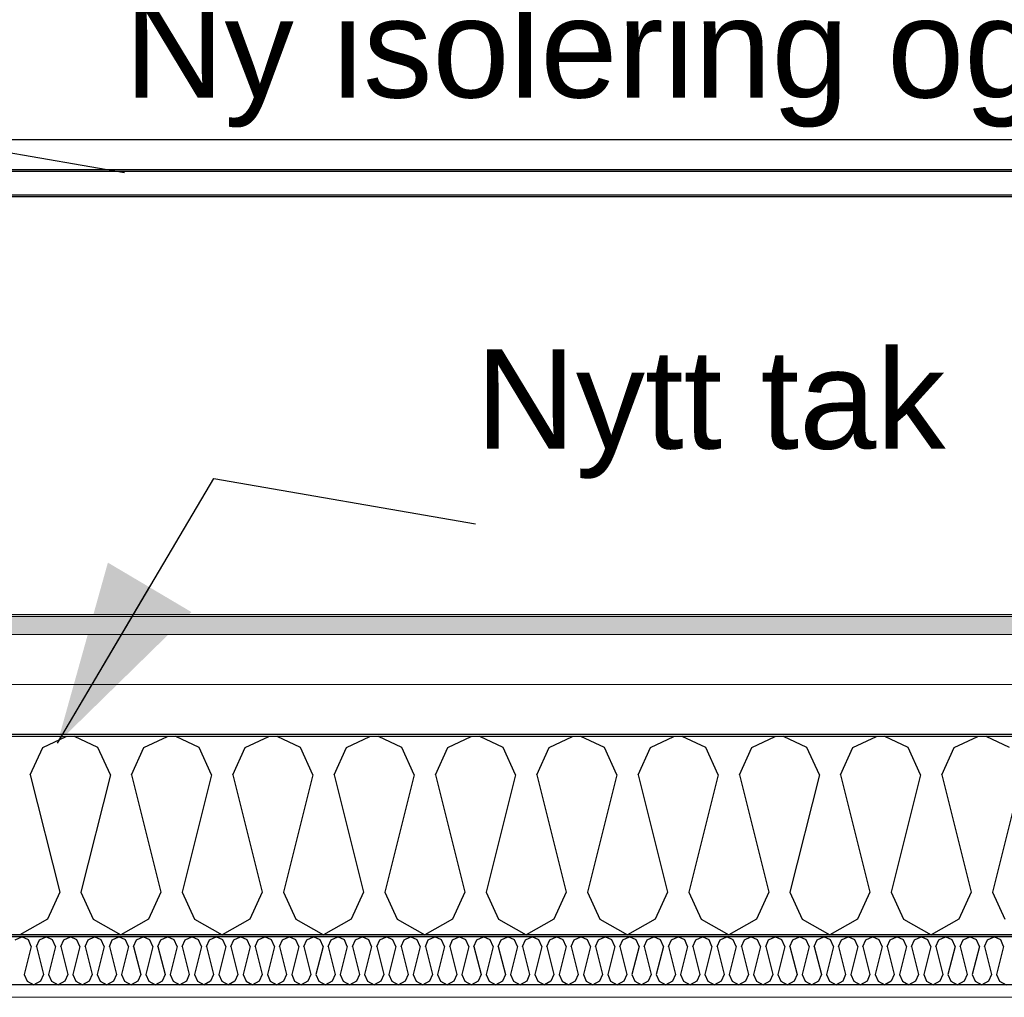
# Model space of a CAD drawing. Header units: millimetres. Extents: x -8544 to 51179, y -2070 to 39312.
# Tile 76 of 165: x 12807 to 13799, y 9288 to 10273. Entities that reach past the tile are written whole.
import ezdxf

# ---------------------------------------------------------------- set-up
doc = ezdxf.new("R2010")
doc.units = ezdxf.units.MM
doc.header["$LTSCALE"] = 0.5
doc.header["$MEASUREMENT"] = 0
doc.linetypes.add('PLINE', pattern=[0])
doc.layers.add('236- Innvendig kledning og overflate(Nye konstruksjoner)', color=7, linetype='Continuous', lineweight=0)
doc.layers.add('262- Taktekking(Nye konstruksjoner)', color=7, linetype='Continuous', lineweight=0)
for name, color, linetype in [('256- Faste himlinger og overflatebehandling (Skravur)(Nye konstruksjoner)', 7, 'Continuous'), ('256- Faste himlinger og overflatebehandling(Nye konstruksjoner)', 7, 'Continuous'), ('261- Primærkonstruksjon (tak) (Skravur)(Nye konstruksjoner)', 7, 'Continuous'), ('261- Primærkonstruksjon (tak)(Nye konstruksjoner)', 7, 'Continuous'), ('262- Taktekking (Skravur)(Nye konstruksjoner)', 7, 'Continuous'), ('265- Gesimser_ takrenner og nedløp(Nye konstruksjoner)', 7, 'Continuous'), ('832- Tekst bygning(Nye konstruksjoner)', 7, 'Continuous')]:
    doc.layers.add(name, color=color, linetype=linetype)
doc.styles.add('GENERATED_STYLE_3', font='arial.ttf')
doc.dimstyles.new('GENERATED_STYLE__2', dxfattribs={"dimtxt": 0.18, "dimasz": 182.4, "dimexe": 0.18, "dimexo": 0.0625, "dimgap": 0, "dimtad": 0, "dimtih": 1, "dimtoh": 1, "dimdec": 4, "dimzin": 0, "dimdsep": 46, "dimcen": 0.09, "dimadec": 0, "dimazin": 0, "dimtfac": 1, "dimtdec": 4, "dimtmove": 0, "dimatfit": 3, "dimldrblk": 'ARROWHEAD_5', "dimfxl": 1, "dimtolj": 1, "dimtzin": 0, "dimarcsym": 0})

# ---------------------------------------------------------------- blocks, each defined once
blk = doc.blocks.new('*X45')
at = {"layer": '256- Faste himlinger og overflatebehandling (Skravur)(Nye konstruksjoner)', "linetype": 'PLINE'}
for p, q in [((12802, 9346.12), (12808.69, 9349.28)), ((12815.37, 9346.12), (12808.69, 9349.28)), ((12818.36, 9339.56), (12815.37, 9346.12)), ((12823.5, 9339.56), (12826.49, 9346.12)), ((12826.49, 9346.12), (12833.18, 9349.28)), ((12839.86, 9346.12), (12833.18, 9349.28)), ((12842.85, 9339.56), (12839.86, 9346.12)), ((12847.99, 9339.56), (12850.98, 9346.12)), ((12850.98, 9346.12), (12857.67, 9349.28)), ((12864.36, 9346.12), (12857.67, 9349.28)), ((12867.34, 9339.56), (12864.36, 9346.12)), ((12872.49, 9339.56), (12875.47, 9346.12)), ((12875.47, 9346.12), (12882.16, 9349.28)), ((12888.85, 9346.12), (12882.16, 9349.28)), ((12891.83, 9339.56), (12888.85, 9346.12)), ((12896.98, 9339.56), (12899.96, 9346.12)), ((12899.96, 9346.12), (12906.65, 9349.28)), ((12913.34, 9346.12), (12906.65, 9349.28)), ((12916.32, 9339.56), (12913.34, 9346.12)), ((12921.47, 9339.56), (12924.45, 9346.12)), ((12924.45, 9346.12), (12931.14, 9349.28)), ((12937.83, 9346.12), (12931.14, 9349.28)), ((12940.81, 9339.56), (12937.83, 9346.12)), ((12945.96, 9339.56), (12948.94, 9346.12)), ((12948.94, 9346.12), (12955.63, 9349.28)), ((12962.32, 9346.12), (12955.63, 9349.28)), ((12965.3, 9339.56), (12962.32, 9346.12)), ((12970.45, 9339.56), (12973.43, 9346.12)), ((12973.43, 9346.12), (12980.12, 9349.28)), ((12986.81, 9346.12), (12980.12, 9349.28)), ((12989.79, 9339.56), (12986.81, 9346.12)), ((12994.94, 9339.56), (12997.92, 9346.12)), ((12997.92, 9346.12), (13004.61, 9349.28)), ((13011.3, 9346.12), (13004.61, 9349.28)), ((13014.28, 9339.56), (13011.3, 9346.12)), ((13019.43, 9339.56), (13022.41, 9346.12)), ((13022.41, 9346.12), (13029.1, 9349.28)), ((13035.79, 9346.12), (13029.1, 9349.28)), ((13038.78, 9339.56), (13035.79, 9346.12)), ((13043.92, 9339.56), (13046.91, 9346.12)), ((13046.91, 9346.12), (13053.59, 9349.28)), ((13060.28, 9346.12), (13053.59, 9349.28)), ((13063.27, 9339.56), (13060.28, 9346.12)), ((13068.41, 9339.56), (13071.4, 9346.12)), ((13071.4, 9346.12), (13078.08, 9349.28)), ((13084.77, 9346.12), (13078.08, 9349.28)), ((13087.76, 9339.56), (13084.77, 9346.12)), ((13092.9, 9339.56), (13095.89, 9346.12)), ((13095.89, 9346.12), (13102.58, 9349.28)), ((13109.26, 9346.12), (13102.58, 9349.28)), ((13112.25, 9339.56), (13109.26, 9346.12)), ((13117.39, 9339.56), (13120.38, 9346.12)), ((13120.38, 9346.12), (13127.07, 9349.28)), ((13133.75, 9346.12), (13127.07, 9349.28)), ((13136.74, 9339.56), (13133.75, 9346.12)), ((13141.88, 9339.56), (13144.87, 9346.12)), ((13144.87, 9346.12), (13151.56, 9349.28)), ((13158.24, 9346.12), (13151.56, 9349.28)), ((13161.23, 9339.56), (13158.24, 9346.12)), ((13166.37, 9339.56), (13169.36, 9346.12)), ((13169.36, 9346.12), (13176.05, 9349.28)), ((13182.74, 9346.12), (13176.05, 9349.28)), ((13185.72, 9339.56), (13182.74, 9346.12)), ((13190.87, 9339.56), (13193.85, 9346.12)), ((13193.85, 9346.12), (13200.54, 9349.28)), ((13207.23, 9346.12), (13200.54, 9349.28)), ((13210.21, 9339.56), (13207.23, 9346.12)), ((13215.36, 9339.56), (13218.34, 9346.12)), ((13218.34, 9346.12), (13225.03, 9349.28)), ((13231.72, 9346.12), (13225.03, 9349.28)), ((13234.7, 9339.56), (13231.72, 9346.12)), ((13239.85, 9339.56), (13242.83, 9346.12)), ((13242.83, 9346.12), (13249.52, 9349.28)), ((13256.21, 9346.12), (13249.52, 9349.28)), ((13259.19, 9339.56), (13256.21, 9346.12)), ((13264.34, 9339.56), (13267.32, 9346.12)), ((13267.32, 9346.12), (13274.01, 9349.28)), ((13280.7, 9346.12), (13274.01, 9349.28)), ((13283.68, 9339.56), (13280.7, 9346.12)), ((13288.83, 9339.56), (13291.81, 9346.12)), ((13291.81, 9346.12), (13298.5, 9349.28)), ((13305.19, 9346.12), (13298.5, 9349.28)), ((13308.17, 9339.56), (13305.19, 9346.12)), ((13313.32, 9339.56), (13316.3, 9346.12)), ((13316.3, 9346.12), (13322.99, 9349.28)), ((13329.68, 9346.12), (13322.99, 9349.28)), ((13332.66, 9339.56), (13329.68, 9346.12)), ((13337.81, 9339.56), (13340.79, 9346.12)), ((13340.79, 9346.12), (13347.48, 9349.28)), ((13354.17, 9346.12), (13347.48, 9349.28)), ((13357.16, 9339.56), (13354.17, 9346.12)), ((13362.3, 9339.56), (13365.29, 9346.12)), ((13365.29, 9346.12), (13371.97, 9349.28)), ((13378.66, 9346.12), (13371.97, 9349.28)), ((13381.65, 9339.56), (13378.66, 9346.12)), ((13386.79, 9339.56), (13389.78, 9346.12)), ((13389.78, 9346.12), (13396.46, 9349.28)), ((13403.15, 9346.12), (13396.46, 9349.28)), ((13406.14, 9339.56), (13403.15, 9346.12)), ((13411.28, 9339.56), (13414.27, 9346.12)), ((13414.27, 9346.12), (13420.96, 9349.28)), ((13427.64, 9346.12), (13420.96, 9349.28)), ((13430.63, 9339.56), (13427.64, 9346.12)), ((13435.77, 9339.56), (13438.76, 9346.12)), ((13438.76, 9346.12), (13445.45, 9349.28)), ((13452.13, 9346.12), (13445.45, 9349.28)), ((13455.12, 9339.56), (13452.13, 9346.12)), ((13460.26, 9339.56), (13463.25, 9346.12)), ((13463.25, 9346.12), (13469.94, 9349.28)), ((13476.63, 9346.12), (13469.94, 9349.28)), ((13479.61, 9339.56), (13476.63, 9346.12)), ((13484.76, 9339.56), (13487.74, 9346.12)), ((13487.74, 9346.12), (13494.43, 9349.28)), ((13501.12, 9346.12), (13494.43, 9349.28)), ((13504.1, 9339.56), (13501.12, 9346.12)), ((13509.25, 9339.56), (13512.23, 9346.12)), ((13512.23, 9346.12), (13518.92, 9349.28)), ((13525.61, 9346.12), (13518.92, 9349.28)), ((13528.59, 9339.56), (13525.61, 9346.12)), ((13533.74, 9339.56), (13536.72, 9346.12)), ((13536.72, 9346.12), (13543.41, 9349.28)), ((13550.1, 9346.12), (13543.41, 9349.28)), ((13553.08, 9339.56), (13550.1, 9346.12)), ((13558.23, 9339.56), (13561.21, 9346.12)), ((13561.21, 9346.12), (13567.9, 9349.28)), ((13574.59, 9346.12), (13567.9, 9349.28)), ((13577.57, 9339.56), (13574.59, 9346.12)), ((13582.72, 9339.56), (13585.7, 9346.12)), ((13585.7, 9346.12), (13592.39, 9349.28)), ((13599.08, 9346.12), (13592.39, 9349.28)), ((13602.06, 9339.56), (13599.08, 9346.12)), ((13607.21, 9339.56), (13610.19, 9346.12)), ((13610.19, 9346.12), (13616.88, 9349.28)), ((13623.57, 9346.12), (13616.88, 9349.28)), ((13626.55, 9339.56), (13623.57, 9346.12)), ((13631.7, 9339.56), (13634.68, 9346.12)), ((13634.68, 9346.12), (13641.37, 9349.28)), ((13648.06, 9346.12), (13641.37, 9349.28)), ((13651.05, 9339.56), (13648.06, 9346.12)), ((13656.19, 9339.56), (13659.18, 9346.12)), ((13659.18, 9346.12), (13665.86, 9349.28)), ((13672.55, 9346.12), (13665.86, 9349.28)), ((13675.54, 9339.56), (13672.55, 9346.12)), ((13680.68, 9339.56), (13683.67, 9346.12)), ((13683.67, 9346.12), (13690.35, 9349.28)), ((13697.04, 9346.12), (13690.35, 9349.28)), ((13700.03, 9339.56), (13697.04, 9346.12)), ((13705.17, 9339.56), (13708.16, 9346.12)), ((13708.16, 9346.12), (13714.84, 9349.28)), ((13721.53, 9346.12), (13714.84, 9349.28)), ((13724.52, 9339.56), (13721.53, 9346.12)), ((13729.66, 9339.56), (13732.65, 9346.12)), ((13732.65, 9346.12), (13739.34, 9349.28)), ((13746.02, 9346.12), (13739.34, 9349.28)), ((13749.01, 9339.56), (13746.02, 9346.12)), ((13754.15, 9339.56), (13757.14, 9346.12)), ((13757.14, 9346.12), (13763.83, 9349.28)), ((13770.51, 9346.12), (13763.83, 9349.28)), ((13773.5, 9339.56), (13770.51, 9346.12)), ((13778.64, 9339.56), (13781.63, 9346.12)), ((13781.63, 9346.12), (13788.32, 9349.28)), ((13795.01, 9346.12), (13788.32, 9349.28)), ((13797.99, 9339.56), (13795.01, 9346.12)), ((12818.36, 9339.56), (12811.26, 9311.16)), ((12823.5, 9339.56), (12830.6, 9311.16)), ((12842.85, 9339.56), (12835.75, 9311.16)), ((12847.99, 9339.56), (12855.09, 9311.16)), ((12867.34, 9339.56), (12860.24, 9311.16)), ((12872.49, 9339.56), (12879.59, 9311.16)), ((12891.83, 9339.56), (12884.73, 9311.16)), ((12896.98, 9339.56), (12904.08, 9311.16)), ((12916.32, 9339.56), (12909.22, 9311.16)), ((12921.47, 9339.56), (12928.57, 9311.16)), ((12940.81, 9339.56), (12933.71, 9311.16)), ((12945.96, 9339.56), (12953.06, 9311.16)), ((12965.3, 9339.56), (12958.2, 9311.16)), ((12970.45, 9339.56), (12977.55, 9311.16)), ((12989.79, 9339.56), (12982.69, 9311.16)), ((12994.94, 9339.56), (13002.04, 9311.16)), ((13014.28, 9339.56), (13007.18, 9311.16)), ((13019.43, 9339.56), (13026.53, 9311.16)), ((13038.78, 9339.56), (13031.68, 9311.16)), ((13043.92, 9339.56), (13051.02, 9311.16)), ((13063.27, 9339.56), (13056.17, 9311.16)), ((13068.41, 9339.56), (13075.51, 9311.16)), ((13087.76, 9339.56), (13080.66, 9311.16)), ((13092.9, 9339.56), (13100, 9311.16)), ((13112.25, 9339.56), (13105.15, 9311.16)), ((13117.39, 9339.56), (13124.49, 9311.16)), ((13136.74, 9339.56), (13129.64, 9311.16)), ((13141.88, 9339.56), (13148.98, 9311.16)), ((13161.23, 9339.56), (13154.13, 9311.16)), ((13166.37, 9339.56), (13173.47, 9311.16)), ((13185.72, 9339.56), (13178.62, 9311.16)), ((13190.87, 9339.56), (13197.97, 9311.16)), ((13210.21, 9339.56), (13203.11, 9311.16)), ((13215.36, 9339.56), (13222.46, 9311.16)), ((13234.7, 9339.56), (13227.6, 9311.16)), ((13239.85, 9339.56), (13246.95, 9311.16)), ((13259.19, 9339.56), (13252.09, 9311.16)), ((13264.34, 9339.56), (13271.44, 9311.16)), ((13283.68, 9339.56), (13276.58, 9311.16)), ((13288.83, 9339.56), (13295.93, 9311.16)), ((13308.17, 9339.56), (13301.07, 9311.16)), ((13313.32, 9339.56), (13320.42, 9311.16)), ((13332.66, 9339.56), (13325.56, 9311.16)), ((13337.81, 9339.56), (13344.91, 9311.16)), ((13357.16, 9339.56), (13350.06, 9311.16)), ((13362.3, 9339.56), (13369.4, 9311.16)), ((13381.65, 9339.56), (13374.55, 9311.16)), ((13386.79, 9339.56), (13393.89, 9311.16)), ((13406.14, 9339.56), (13399.04, 9311.16)), ((13411.28, 9339.56), (13418.38, 9311.16)), ((13430.63, 9339.56), (13423.53, 9311.16)), ((13435.77, 9339.56), (13442.87, 9311.16)), ((13455.12, 9339.56), (13448.02, 9311.16)), ((13460.26, 9339.56), (13467.36, 9311.16)), ((13479.61, 9339.56), (13472.51, 9311.16)), ((13484.76, 9339.56), (13491.86, 9311.16)), ((13504.1, 9339.56), (13497, 9311.16)), ((13509.25, 9339.56), (13516.35, 9311.16)), ((13528.59, 9339.56), (13521.49, 9311.16)), ((13533.74, 9339.56), (13540.84, 9311.16)), ((13553.08, 9339.56), (13545.98, 9311.16)), ((13558.23, 9339.56), (13565.33, 9311.16)), ((13577.57, 9339.56), (13570.47, 9311.16)), ((13582.72, 9339.56), (13589.82, 9311.16)), ((13602.06, 9339.56), (13594.96, 9311.16)), ((13607.21, 9339.56), (13614.31, 9311.16)), ((13626.55, 9339.56), (13619.45, 9311.16)), ((13631.7, 9339.56), (13638.8, 9311.16)), ((13651.05, 9339.56), (13643.95, 9311.16)), ((13656.19, 9339.56), (13663.29, 9311.16)), ((13675.54, 9339.56), (13668.44, 9311.16)), ((13680.68, 9339.56), (13687.78, 9311.16)), ((13700.03, 9339.56), (13692.93, 9311.16)), ((13705.17, 9339.56), (13712.27, 9311.16)), ((13724.52, 9339.56), (13717.42, 9311.16)), ((13729.66, 9339.56), (13736.76, 9311.16)), ((13749.01, 9339.56), (13741.91, 9311.16)), ((13754.15, 9339.56), (13761.25, 9311.16)), ((13773.5, 9339.56), (13766.4, 9311.16)), ((13778.64, 9339.56), (13785.74, 9311.16)), ((13797.99, 9339.56), (13790.89, 9311.16)), ((12811.26, 9311.16), (12814.24, 9304.6)), ((12830.6, 9311.16), (12827.62, 9304.6)), ((12835.75, 9311.16), (12838.73, 9304.6)), ((12855.09, 9311.16), (12852.11, 9304.6)), ((12860.24, 9311.16), (12863.22, 9304.6)), ((12879.59, 9311.16), (12876.6, 9304.6)), ((12884.73, 9311.16), (12887.72, 9304.6)), ((12904.08, 9311.16), (12901.09, 9304.6)), ((12909.22, 9311.16), (12912.21, 9304.6)), ((12928.57, 9311.16), (12925.58, 9304.6)), ((12933.71, 9311.16), (12936.7, 9304.6)), ((12953.06, 9311.16), (12950.07, 9304.6)), ((12958.2, 9311.16), (12961.19, 9304.6)), ((12977.55, 9311.16), (12974.56, 9304.6)), ((12982.69, 9311.16), (12985.68, 9304.6)), ((13002.04, 9311.16), (12999.05, 9304.6)), ((13007.18, 9311.16), (13010.17, 9304.6)), ((13026.53, 9311.16), (13023.55, 9304.6)), ((13031.68, 9311.16), (13034.66, 9304.6)), ((13051.02, 9311.16), (13048.04, 9304.6)), ((13056.17, 9311.16), (13059.15, 9304.6)), ((13075.51, 9311.16), (13072.53, 9304.6)), ((13080.66, 9311.16), (13083.64, 9304.6)), ((13100, 9311.16), (13097.02, 9304.6)), ((13105.15, 9311.16), (13108.13, 9304.6)), ((13124.49, 9311.16), (13121.51, 9304.6)), ((13129.64, 9311.16), (13132.62, 9304.6)), ((13148.98, 9311.16), (13146, 9304.6)), ((13154.13, 9311.16), (13157.11, 9304.6)), ((13173.47, 9311.16), (13170.49, 9304.6)), ((13178.62, 9311.16), (13181.6, 9304.6)), ((13197.97, 9311.16), (13194.98, 9304.6)), ((13203.11, 9311.16), (13206.1, 9304.6)), ((13222.46, 9311.16), (13219.47, 9304.6)), ((13227.6, 9311.16), (13230.59, 9304.6)), ((13246.95, 9311.16), (13243.96, 9304.6)), ((13252.09, 9311.16), (13255.08, 9304.6)), ((13271.44, 9311.16), (13268.45, 9304.6)), ((13276.58, 9311.16), (13279.57, 9304.6)), ((13295.93, 9311.16), (13292.94, 9304.6)), ((13301.07, 9311.16), (13304.06, 9304.6)), ((13320.42, 9311.16), (13317.44, 9304.6)), ((13325.56, 9311.16), (13328.55, 9304.6)), ((13344.91, 9311.16), (13341.93, 9304.6)), ((13350.06, 9311.16), (13353.04, 9304.6)), ((13369.4, 9311.16), (13366.42, 9304.6)), ((13374.55, 9311.16), (13377.53, 9304.6)), ((13393.89, 9311.16), (13390.91, 9304.6)), ((13399.04, 9311.16), (13402.02, 9304.6)), ((13418.38, 9311.16), (13415.4, 9304.6)), ((13423.53, 9311.16), (13426.51, 9304.6)), ((13442.87, 9311.16), (13439.89, 9304.6)), ((13448.02, 9311.16), (13451, 9304.6)), ((13467.36, 9311.16), (13464.38, 9304.6)), ((13472.51, 9311.16), (13475.49, 9304.6)), ((13491.86, 9311.16), (13488.87, 9304.6)), ((13497, 9311.16), (13499.99, 9304.6)), ((13516.35, 9311.16), (13513.36, 9304.6)), ((13521.49, 9311.16), (13524.48, 9304.6)), ((13540.84, 9311.16), (13537.85, 9304.6)), ((13545.98, 9311.16), (13548.97, 9304.6)), ((13565.33, 9311.16), (13562.34, 9304.6)), ((13570.47, 9311.16), (13573.46, 9304.6)), ((13589.82, 9311.16), (13586.83, 9304.6)), ((13594.96, 9311.16), (13597.95, 9304.6)), ((13614.31, 9311.16), (13611.32, 9304.6)), ((13619.45, 9311.16), (13622.44, 9304.6)), ((13638.8, 9311.16), (13635.82, 9304.6)), ((13643.95, 9311.16), (13646.93, 9304.6)), ((13663.29, 9311.16), (13660.31, 9304.6)), ((13668.44, 9311.16), (13671.42, 9304.6)), ((13687.78, 9311.16), (13684.8, 9304.6)), ((13692.93, 9311.16), (13695.91, 9304.6)), ((13712.27, 9311.16), (13709.29, 9304.6)), ((13717.42, 9311.16), (13720.4, 9304.6)), ((13736.76, 9311.16), (13733.78, 9304.6)), ((13741.91, 9311.16), (13744.89, 9304.6)), ((13761.25, 9311.16), (13758.27, 9304.6)), ((13766.4, 9311.16), (13769.38, 9304.6)), ((13785.74, 9311.16), (13782.76, 9304.6)), ((13790.89, 9311.16), (13793.87, 9304.6)), ((12814.24, 9304.6), (12820.93, 9300.87)), ((12827.62, 9304.6), (12820.93, 9300.87)), ((12838.73, 9304.6), (12845.42, 9300.87)), ((12852.11, 9304.6), (12845.42, 9300.87)), ((12863.22, 9304.6), (12869.91, 9300.87)), ((12876.6, 9304.6), (12869.91, 9300.87)), ((12887.72, 9304.6), (12894.4, 9300.87)), ((12901.09, 9304.6), (12894.4, 9300.87)), ((12912.21, 9304.6), (12918.89, 9300.87)), ((12925.58, 9304.6), (12918.89, 9300.87)), ((12936.7, 9304.6), (12943.38, 9300.87)), ((12950.07, 9304.6), (12943.38, 9300.87)), ((12961.19, 9304.6), (12967.88, 9300.87)), ((12974.56, 9304.6), (12967.88, 9300.87)), ((12985.68, 9304.6), (12992.37, 9300.87)), ((12999.05, 9304.6), (12992.37, 9300.87)), ((13010.17, 9304.6), (13016.86, 9300.87)), ((13023.55, 9304.6), (13016.86, 9300.87)), ((13034.66, 9304.6), (13041.35, 9300.87)), ((13048.04, 9304.6), (13041.35, 9300.87)), ((13059.15, 9304.6), (13065.84, 9300.87)), ((13072.53, 9304.6), (13065.84, 9300.87)), ((13083.64, 9304.6), (13090.33, 9300.87)), ((13097.02, 9304.6), (13090.33, 9300.87)), ((13108.13, 9304.6), (13114.82, 9300.87)), ((13121.51, 9304.6), (13114.82, 9300.87)), ((13132.62, 9304.6), (13139.31, 9300.87)), ((13146, 9304.6), (13139.31, 9300.87)), ((13157.11, 9304.6), (13163.8, 9300.87)), ((13170.49, 9304.6), (13163.8, 9300.87)), ((13181.6, 9304.6), (13188.29, 9300.87)), ((13194.98, 9304.6), (13188.29, 9300.87)), ((13206.1, 9304.6), (13212.78, 9300.87)), ((13219.47, 9304.6), (13212.78, 9300.87)), ((13230.59, 9304.6), (13237.27, 9300.87)), ((13243.96, 9304.6), (13237.27, 9300.87)), ((13255.08, 9304.6), (13261.77, 9300.87)), ((13268.45, 9304.6), (13261.77, 9300.87)), ((13279.57, 9304.6), (13286.26, 9300.87)), ((13292.94, 9304.6), (13286.26, 9300.87)), ((13304.06, 9304.6), (13310.75, 9300.87)), ((13317.44, 9304.6), (13310.75, 9300.87)), ((13328.55, 9304.6), (13335.24, 9300.87)), ((13341.93, 9304.6), (13335.24, 9300.87)), ((13353.04, 9304.6), (13359.73, 9300.87)), ((13366.42, 9304.6), (13359.73, 9300.87)), ((13377.53, 9304.6), (13384.22, 9300.87)), ((13390.91, 9304.6), (13384.22, 9300.87)), ((13402.02, 9304.6), (13408.71, 9300.87)), ((13415.4, 9304.6), (13408.71, 9300.87)), ((13426.51, 9304.6), (13433.2, 9300.87)), ((13439.89, 9304.6), (13433.2, 9300.87)), ((13451, 9304.6), (13457.69, 9300.87)), ((13464.38, 9304.6), (13457.69, 9300.87)), ((13475.49, 9304.6), (13482.18, 9300.87)), ((13488.87, 9304.6), (13482.18, 9300.87)), ((13499.99, 9304.6), (13506.67, 9300.87)), ((13513.36, 9304.6), (13506.67, 9300.87)), ((13524.48, 9304.6), (13531.16, 9300.87)), ((13537.85, 9304.6), (13531.16, 9300.87)), ((13548.97, 9304.6), (13555.65, 9300.87)), ((13562.34, 9304.6), (13555.65, 9300.87)), ((13573.46, 9304.6), (13580.15, 9300.87)), ((13586.83, 9304.6), (13580.15, 9300.87)), ((13597.95, 9304.6), (13604.64, 9300.87)), ((13611.32, 9304.6), (13604.64, 9300.87)), ((13622.44, 9304.6), (13629.13, 9300.87)), ((13635.82, 9304.6), (13629.13, 9300.87)), ((13646.93, 9304.6), (13653.62, 9300.87)), ((13660.31, 9304.6), (13653.62, 9300.87)), ((13671.42, 9304.6), (13678.11, 9300.87)), ((13684.8, 9304.6), (13678.11, 9300.87)), ((13695.91, 9304.6), (13702.6, 9300.87)), ((13709.29, 9304.6), (13702.6, 9300.87)), ((13720.4, 9304.6), (13727.09, 9300.87)), ((13733.78, 9304.6), (13727.09, 9300.87)), ((13744.89, 9304.6), (13751.58, 9300.87)), ((13758.27, 9304.6), (13751.58, 9300.87)), ((13769.38, 9304.6), (13776.07, 9300.87)), ((13782.76, 9304.6), (13776.07, 9300.87)), ((13793.87, 9304.6), (13800.56, 9300.87))]:
    blk.add_line(p, q, dxfattribs=at)
blk = doc.blocks.new('*X68')
at = {"layer": '261- Primærkonstruksjon (tak) (Skravur)(Nye konstruksjoner)', "linetype": 'PLINE'}
for p, q in [((12829.8, 9539.84), (12853.4, 9551.01)), ((12885.53, 9539.84), (12861.93, 9551.01)), ((12931.84, 9539.84), (12955.45, 9551.01)), ((12987.58, 9539.84), (12963.97, 9551.01)), ((13033.89, 9539.84), (13057.49, 9551.01)), ((13089.62, 9539.84), (13066.02, 9551.01)), ((13135.93, 9539.84), (13159.54, 9551.01)), ((13191.67, 9539.84), (13168.06, 9551.01)), ((13237.98, 9539.84), (13261.58, 9551.01)), ((13293.71, 9539.84), (13270.11, 9551.01)), ((13340.02, 9539.84), (13363.63, 9551.01)), ((13395.76, 9539.84), (13372.15, 9551.01)), ((13442.07, 9539.84), (13465.67, 9551.01)), ((13497.8, 9539.84), (13474.2, 9551.01)), ((13544.11, 9539.84), (13567.72, 9551.01)), ((13599.85, 9539.84), (13576.24, 9551.01)), ((13646.16, 9539.84), (13669.76, 9551.01)), ((13701.89, 9539.84), (13678.29, 9551.01)), ((13748.2, 9539.84), (13771.81, 9551.01)), ((13803.94, 9539.84), (13780.33, 9551.01)), ((12817.36, 9512.51), (12829.8, 9539.84)), ((12897.97, 9512.51), (12885.53, 9539.84)), ((12919.41, 9512.51), (12931.84, 9539.84)), ((13000.01, 9512.51), (12987.58, 9539.84)), ((13021.45, 9512.51), (13033.89, 9539.84)), ((13102.06, 9512.51), (13089.62, 9539.84)), ((13123.5, 9512.51), (13135.93, 9539.84)), ((13204.1, 9512.51), (13191.67, 9539.84)), ((13225.54, 9512.51), (13237.98, 9539.84)), ((13306.15, 9512.51), (13293.71, 9539.84)), ((13327.59, 9512.51), (13340.02, 9539.84)), ((13408.19, 9512.51), (13395.76, 9539.84)), ((13429.63, 9512.51), (13442.07, 9539.84)), ((13510.24, 9512.51), (13497.8, 9539.84)), ((13531.68, 9512.51), (13544.11, 9539.84)), ((13612.28, 9512.51), (13599.85, 9539.84)), ((13633.72, 9512.51), (13646.16, 9539.84)), ((13714.33, 9512.51), (13701.89, 9539.84)), ((13735.77, 9512.51), (13748.2, 9539.84)), ((12817.36, 9512.51), (12846.95, 9394.18)), ((12897.97, 9512.51), (12868.39, 9394.18)), ((12919.41, 9512.51), (12948.99, 9394.18)), ((13000.01, 9512.51), (12970.43, 9394.18)), ((13021.45, 9512.51), (13051.04, 9394.18)), ((13102.06, 9512.51), (13072.48, 9394.18)), ((13123.5, 9512.51), (13153.08, 9394.18)), ((13204.1, 9512.51), (13174.52, 9394.18)), ((13225.54, 9512.51), (13255.13, 9394.18)), ((13306.15, 9512.51), (13276.57, 9394.18)), ((13327.59, 9512.51), (13357.17, 9394.18)), ((13408.19, 9512.51), (13378.61, 9394.18)), ((13429.63, 9512.51), (13459.22, 9394.18)), ((13510.24, 9512.51), (13480.66, 9394.18)), ((13531.68, 9512.51), (13561.26, 9394.18)), ((13612.28, 9512.51), (13582.7, 9394.18)), ((13633.72, 9512.51), (13663.31, 9394.18)), ((13714.33, 9512.51), (13684.75, 9394.18)), ((13735.77, 9512.51), (13765.35, 9394.18)), ((13816.37, 9512.51), (13786.79, 9394.18)), ((12846.95, 9394.18), (12834.51, 9366.85)), ((12868.39, 9394.18), (12880.82, 9366.85)), ((12948.99, 9394.18), (12936.56, 9366.85)), ((12970.43, 9394.18), (12982.87, 9366.85)), ((13051.04, 9394.18), (13038.6, 9366.85)), ((13072.48, 9394.18), (13084.91, 9366.85)), ((13153.08, 9394.18), (13140.65, 9366.85)), ((13174.52, 9394.18), (13186.96, 9366.85)), ((13255.13, 9394.18), (13242.69, 9366.85)), ((13276.57, 9394.18), (13289, 9366.85)), ((13357.17, 9394.18), (13344.74, 9366.85)), ((13378.61, 9394.18), (13391.05, 9366.85)), ((13459.22, 9394.18), (13446.78, 9366.85)), ((13480.66, 9394.18), (13493.09, 9366.85)), ((13561.26, 9394.18), (13548.83, 9366.85)), ((13582.7, 9394.18), (13595.14, 9366.85)), ((13663.31, 9394.18), (13650.87, 9366.85)), ((13684.75, 9394.18), (13697.18, 9366.85)), ((13765.35, 9394.18), (13752.92, 9366.85)), ((13786.79, 9394.18), (13799.23, 9366.85)), ((12834.51, 9366.85), (12806.64, 9351.3)), ((12880.82, 9366.85), (12908.69, 9351.3)), ((12936.56, 9366.85), (12908.69, 9351.3)), ((12982.87, 9366.85), (13010.73, 9351.3)), ((13038.6, 9366.85), (13010.73, 9351.3)), ((13084.91, 9366.85), (13112.78, 9351.3)), ((13140.65, 9366.85), (13112.78, 9351.3)), ((13186.96, 9366.85), (13214.82, 9351.3)), ((13242.69, 9366.85), (13214.82, 9351.3)), ((13289, 9366.85), (13316.87, 9351.3)), ((13344.74, 9366.85), (13316.87, 9351.3)), ((13391.05, 9366.85), (13418.91, 9351.3)), ((13446.78, 9366.85), (13418.91, 9351.3)), ((13493.09, 9366.85), (13520.96, 9351.3)), ((13548.83, 9366.85), (13520.96, 9351.3)), ((13595.14, 9366.85), (13623, 9351.3)), ((13650.87, 9366.85), (13623, 9351.3)), ((13697.18, 9366.85), (13725.05, 9351.3)), ((13752.92, 9366.85), (13725.05, 9351.3))]:
    blk.add_line(p, q, dxfattribs=at)
blk = doc.blocks.new('ARROWHEAD_5')
at = {"linetype": 'Continuous'}
blk.add_hatch(color=256, dxfattribs=at).paths.add_polyline_path([(-1, 0.2679), (0, 0), (-1, -0.2679)])
blk.add_line((0, 0), (-1, 0), dxfattribs=at)

msp = doc.modelspace()

# ---------------------------------------------------------------- hatches: boundary and pattern name
at = {"layer": '256- Faste himlinger og overflatebehandling (Skravur)(Nye konstruksjoner)', "linetype": 'Continuous'}
msp.add_hatch(color=256, dxfattribs=at).paths.add_polyline_path([(14846.93, 9351.3), (12304.93, 9351.3), (12304.93, 9349.28), (14846.93, 9349.28)])
h = msp.add_hatch(dxfattribs=at)
h.set_pattern_fill('Gips', color=256, style=0, pattern_type=2)
h.set_pattern_definition([(0, (0, 0), (0, 86.60254), [0, -50]), (0, (25, 43.3), (0, 86.60254), [0, -50])])
h.paths.add_polyline_path([(12216.93, 9288.26), (14846.93, 9288.26), (14846.93, 9300.87), (12216.93, 9300.87)])
at = {"layer": '262- Taktekking (Skravur)(Nye konstruksjoner)', "linetype": 'Continuous'}
msp.add_hatch(color=256, dxfattribs=at).paths.add_polyline_path([(15071.93, 9674.06), (12304.93, 9674.06), (12304.93, 9672.04), (15071.93, 9672.04)])
h = msp.add_hatch(dxfattribs=at)
h.set_pattern_fill('Prikker_tett', color=256, style=0, pattern_type=2)
h.set_pattern_definition([(0, (0, 0), (0, 43.30127), [0, -25]), (0, (12.5, 21.65), (0, 43.30127), [0, -25])])
h.paths.add_polyline_path([(12304.93, 9551.01), (15071.93, 9551.01), (15071.93, 9553.03), (12304.93, 9553.03)])
at = {"layer": '262- Taktekking(Nye konstruksjoner)', "linetype": 'Continuous'}
msp.add_hatch(color=256, dxfattribs=at).paths.add_polyline_path([(12304.93, 9672.04), (12304.93, 9653.89), (15071.93, 9653.89), (15071.93, 9672.04)])

# ---------------------------------------------------------------- linework, layer by layer
at = {"layer": '236- Innvendig kledning og overflate(Nye konstruksjoner)', "linetype": 'PLINE'}
msp.add_line((14871.93, 9288.26), (12216.93, 9288.26), dxfattribs=at)
at = {"layer": '256- Faste himlinger og overflatebehandling(Nye konstruksjoner)', "linetype": 'PLINE'}
for p, q in [((14871.93, 9349.28), (12216.93, 9349.28)), ((14871.93, 9300.87), (12216.93, 9300.87))]:
    msp.add_line(p, q, dxfattribs=at)
at = {"layer": '261- Primærkonstruksjon (tak)(Nye konstruksjoner)', "linetype": 'PLINE'}
msp.add_line((15021.93, 9553.03), (12216.93, 9553.03), dxfattribs=at)
at = {"layer": '261- Primærkonstruksjon (tak)(Nye konstruksjoner)', "linetype": 'PLINE', "flags": 128}
msp.add_lwpolyline([(15021.93, 9351.3), (14871.93, 9351.3), (12216.93, 9351.3)], dxfattribs=at)
at = {"layer": '262- Taktekking(Nye konstruksjoner)', "linetype": 'PLINE'}
for p, q in [((15071.93, 10095.35), (12304.93, 10095.35)), ((15071.93, 9674.06), (12216.93, 9674.06)), ((15071.93, 9672.04), (12216.93, 9672.04)), ((15071.93, 9653.89), (12216.93, 9653.89)), ((15071.93, 9603.46), (12216.93, 9603.46)), ((14846.93, 9551.01), (12216.93, 9551.01))]:
    msp.add_line(p, q, dxfattribs=at)
at = {"layer": '265- Gesimser_ takrenner og nedløp(Nye konstruksjoner)', "linetype": 'PLINE'}
for p, q in [((12304.93, 10152.59), (15179.32, 10152.59)), ((12304.93, 10122.34), (15121.93, 10122.34)), ((12304.93, 10120.69), (15119.31, 10120.69)), ((15084.8, 10096.67), (12304.93, 10096.67)), ((12304.93, 10095.33), (15082.69, 10095.33))]:
    msp.add_line(p, q, dxfattribs=at)

# ---------------------------------------------------------------- block references
at = {"layer": '256- Faste himlinger og overflatebehandling(Nye konstruksjoner)'}
msp.add_blockref('*X45', (0, 0), dxfattribs=at)
at = {"layer": '261- Primærkonstruksjon (tak)(Nye konstruksjoner)'}
msp.add_blockref('*X68', (0, 0), dxfattribs=at)

# ---------------------------------------------------------------- texts
at = {"layer": '832- Tekst bygning(Nye konstruksjoner)', "linetype": 'Continuous', "char_height": 100, "attachment_point": 7, "style": 'GENERATED_STYLE_3'}
for s, insert in [('\\A1;{\\pql;\\fArial|b0|i0|c0|p0;\\W1.000000;Ny \\fArial|b0|i0|c0|p0;\\W1.000000;isolering og kledning}', (12912.08, 10164.8)), ('\\A1;{\\pql;\\fArial|b0|i0|c0|p0;\\W1.000000;Nytt tak}', (13265.99, 9810.89))]:
    msp.add_mtext(s, dxfattribs=dict(at, insert=insert))

# ---------------------------------------------------------------- leaders
at = {"layer": '832- Tekst bygning(Nye konstruksjoner)', "linetype": 'PLINE', "annotation_type": 0, "has_hookline": 1, "hookline_direction": 0}
for points, text_width in [([(12216.93, 9898.23), (12648.45, 10164.8), (12912.08, 10119.37)], 1461.8), ([(12844.66, 9544.43), (13002.36, 9810.89), (13265.99, 9765.46)], 462.1)]:
    msp.add_leader(points, dimstyle='GENERATED_STYLE__2', dxfattribs=dict(at, text_width=text_width))

doc.saveas('drawing.dxf')
